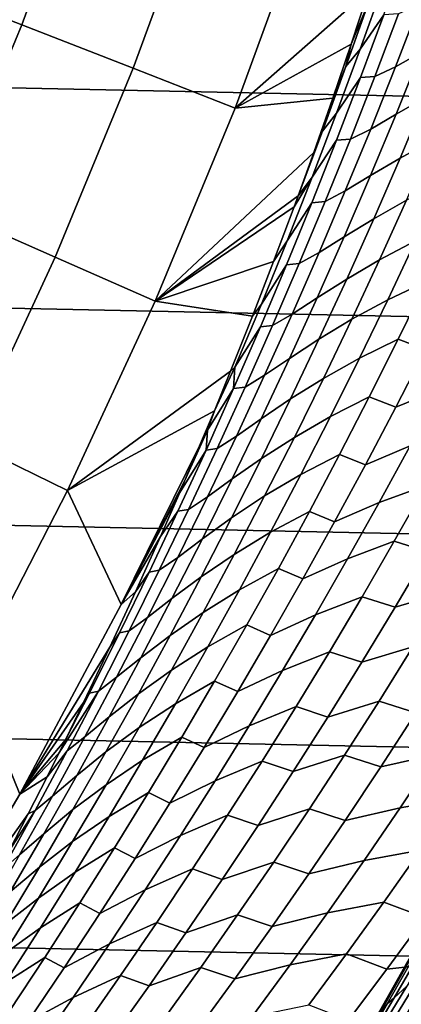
# Model space of a CAD drawing. Header units: metres. Extents: x -29 to 117, y -464 to 29.
# Tile 167 of 256: x 23.29 to 25.27, y -14.17 to -9.07. Entities that reach past the tile are written whole.
import ezdxf

# ---------------------------------------------------------------- set-up
doc = ezdxf.new("R2010")
doc.units = ezdxf.units.M
doc.layers.add('solid_24_501_056_XXX', color=7, linetype='CONTINUOUS')

msp = doc.modelspace()

# ---------------------------------------------------------------- linework, layer by layer
at = {"layer": 'solid_24_501_056_XXX'}
for points in [[(-27.991997, -7.187365, -99.5), (27.666569, -8.352916, -99.5), (27.292519, -9.504066, -99.5), (-27.666569, -8.352916, -99.5)], [(23.302654, -9.092724, 106.589211), (23.658504, -8.121975, 106.589211), (23.020161, -7.902831, 113.790924), (22.673912, -8.847388, 113.790924)], [(23.881174, -9.318463, 99.382652), (24.245859, -8.323614, 99.382652), (23.658504, -8.121975, 106.589211), (23.302654, -9.092724, 106.589211)], [(-27.666569, -8.352916, -99.5), (27.292519, -9.504066, -99.5), (26.870518, -10.63886, -99.5), (-27.292519, -9.504066, -99.5)], [(24.409439, -9.524592, 92.171654), (24.782192, -8.507737, 92.171654), (24.245859, -8.323614, 99.382652), (23.881174, -9.318463, 99.382652)], [(25.192938, -8.634206, 86.18499), (24.782192, -8.507737, 92.171654), (24.409439, -9.524592, 92.171654), (25.104357, -8.913519, 86.06292)], [(25.298416, -8.71437, 85.145607), (25.177538, -8.886354, 85.471405), (25.059048, -9.219517, 85.387375), (25.181787, -9.041244, 85.06398)], [(22.906992, -10.047938, 106.589211), (23.302654, -9.092724, 106.589211), (22.673912, -8.847388, 113.790924), (22.288925, -9.776829, 113.790924)], [(25.01244, -9.193393, 85.936501), (25.104357, -8.913519, 86.06292), (24.409439, -9.524592, 92.171654)], [(25.059048, -9.219517, 85.387375), (25.177538, -8.886354, 85.471405), (25.103182, -8.973261, 85.821594), (24.985134, -9.30968, 85.736794)], [(25.103182, -8.973261, 85.821594), (25.104357, -8.913519, 86.06292), (25.01244, -9.193393, 85.936501)], [(25.374187, -9.237267, 83.930786), (25.498909, -8.916581, 84.015976), (25.366081, -8.987625, 84.352524), (25.241888, -9.311055, 84.266937)], [(24.985134, -9.30968, 85.736794), (25.103182, -8.973261, 85.821594), (25.01244, -9.193393, 85.936501)], [(25.241888, -9.311055, 84.266937), (25.366081, -8.987625, 84.352524), (25.257807, -9.036547, 84.700233), (25.134838, -9.361945, 84.61467)], [(25.181787, -9.041244, 85.06398), (25.059048, -9.219517, 85.387375), (24.936611, -9.551603, 85.300186), (25.061274, -9.367085, 84.979279)], [(25.134838, -9.361945, 84.61467), (25.257807, -9.036547, 84.700233), (25.181787, -9.041244, 85.06398), (25.061274, -9.367085, 84.979279)], [(23.475689, -10.297392, 99.382652), (23.881174, -9.318463, 99.382652), (23.302654, -9.092724, 106.589211), (22.906992, -10.047938, 106.589211)], [(25.527082, -9.152851, 83.603645), (25.374187, -9.237267, 83.930786), (25.245539, -9.556811, 83.842537), (25.398315, -9.469272, 83.516029)], [(24.91711, -9.473927, 85.805473), (25.01244, -9.193393, 85.936501), (24.409439, -9.524592, 92.171654)], [(24.936611, -9.551603, 85.300186), (25.059048, -9.219517, 85.387375), (24.985134, -9.30968, 85.736794), (24.86315, -9.645015, 85.648796)], [(24.985134, -9.30968, 85.736794), (25.01244, -9.193393, 85.936501), (24.91711, -9.473927, 85.805473)], [(25.245539, -9.556811, 83.842537), (25.374187, -9.237267, 83.930786), (25.241888, -9.311055, 84.266937), (25.113773, -9.633351, 84.178261)], [(23.994984, -10.525176, 92.171654), (24.409439, -9.524592, 92.171654), (23.881174, -9.318463, 99.382652), (23.475689, -10.297392, 99.382652)], [(24.86315, -9.645015, 85.648796), (24.985134, -9.30968, 85.736794), (24.91711, -9.473927, 85.805473)], [(25.113773, -9.633351, 84.178261), (25.241888, -9.311055, 84.266937), (25.134838, -9.361945, 84.61467), (25.007975, -9.686224, 84.526016)], [(25.061274, -9.367085, 84.979279), (24.936611, -9.551603, 85.300186), (24.810287, -9.882556, 85.209839), (24.936926, -9.691838, 84.89151)], [(25.007975, -9.686224, 84.526016), (25.134838, -9.361945, 84.61467), (25.061274, -9.367085, 84.979279), (24.936926, -9.691838, 84.89151)], [(25.568533, -9.379334, 83.196999), (25.398315, -9.469272, 83.516029), (25.26568, -9.784498, 83.425385), (25.435997, -9.691329, 83.107071)], [(24.91711, -9.473927, 85.805473), (24.409439, -9.524592, 92.171654), (23.994984, -10.525176, 92.171654), (24.818289, -9.755214, 85.669579)], [(24.86315, -9.645015, 85.648796), (24.91711, -9.473927, 85.805473), (24.818289, -9.755214, 85.669579)], [(25.398315, -9.469272, 83.516029), (25.245539, -9.556811, 83.842537), (25.113016, -9.875166, 83.751228), (25.26568, -9.784498, 83.425385)], [(-27.292519, -9.504066, -99.5), (26.870518, -10.63886, -99.5), (26.401428, -11.754766, -99.5), (-26.870518, -10.63886, -99.5)], [(24.810287, -9.882556, 85.209839), (24.936611, -9.551603, 85.300186), (24.86315, -9.645015, 85.648796), (24.737276, -9.979157, 85.558037)], [(25.113016, -9.875166, 83.751228), (25.245539, -9.556811, 83.842537), (25.113773, -9.633351, 84.178261), (24.981794, -9.954464, 84.086502)], [(24.86315, -9.645015, 85.648796), (24.818289, -9.755214, 85.669579), (24.737276, -9.979157, 85.558037)], [(24.981794, -9.954464, 84.086502), (25.113773, -9.633351, 84.178261), (25.007975, -9.686224, 84.526016), (24.877274, -10.009333, 84.434265)], [(24.936926, -9.691838, 84.89151), (24.810287, -9.882556, 85.209839), (24.680128, -10.212323, 85.116333), (24.8088, -10.01545, 84.800682)], [(24.877274, -10.009333, 84.434265), (25.007975, -9.686224, 84.526016), (24.936926, -9.691838, 84.89151), (24.8088, -10.01545, 84.800682)], [(25.435997, -9.691329, 83.107071), (25.26568, -9.784498, 83.425385), (25.129238, -10.098495, 83.331734), (25.299667, -10.002088, 83.014168)], [(24.737276, -9.979157, 85.558037), (24.818289, -9.755214, 85.669579), (23.994984, -10.525176, 92.171654)], [(25.26568, -9.784498, 83.425385), (25.113016, -9.875166, 83.751228), (24.976685, -10.192294, 83.656876), (25.129238, -10.098495, 83.331734)], [(24.810287, -9.882556, 85.209839), (24.715885, -10.037348, 85.528564), (24.609806, -10.320411, 85.382187), (24.680128, -10.212323, 85.116333)], [(24.810287, -9.882556, 85.209839), (24.737276, -9.979157, 85.558037), (24.715885, -10.037348, 85.528564)], [(24.976685, -10.192294, 83.656876), (25.113016, -9.875166, 83.751228), (24.981794, -9.954464, 84.086502), (24.84601, -10.274357, 83.991676)], [(24.84601, -10.274357, 83.991676), (24.981794, -9.954464, 84.086502), (24.877274, -10.009333, 84.434265), (24.742792, -10.331234, 84.339447)], [(25.486036, -9.907127, 82.703636), (25.299667, -10.002088, 83.014168), (25.159599, -10.311576, 82.918304), (25.346216, -10.213385, 82.608543)], [(24.715885, -10.037348, 85.528564), (24.737276, -9.979157, 85.558037), (23.994984, -10.525176, 92.171654)], [(25.299667, -10.002088, 83.014168), (25.129238, -10.098495, 83.331734), (24.989052, -10.411224, 83.235085), (25.159599, -10.311576, 82.918304)], [(23.030094, -11.258727, 99.382652), (23.475689, -10.297392, 99.382652), (22.906992, -10.047938, 106.589211), (22.472193, -10.985986, 106.589211)], [(24.609806, -10.320411, 85.382187), (24.715885, -10.037348, 85.528564), (23.994984, -10.525176, 92.171654)], [(24.8088, -10.01545, 84.800682), (24.680128, -10.212323, 85.116333), (24.546194, -10.540866, 85.019691), (24.67695, -10.337881, 84.706802)], [(24.742792, -10.331234, 84.339447), (24.877274, -10.009333, 84.434265), (24.8088, -10.01545, 84.800682), (24.67695, -10.337881, 84.706802)], [(25.129238, -10.098495, 83.331734), (24.976685, -10.192294, 83.656876), (24.836601, -10.508161, 83.559494), (24.989052, -10.411224, 83.235085)], [(25.546515, -10.121346, 82.304977), (25.346216, -10.213385, 82.608543), (25.202734, -10.518329, 82.510551), (25.403305, -10.423191, 82.207687)], [(24.836601, -10.508161, 83.559494), (24.976685, -10.192294, 83.656876), (24.84601, -10.274357, 83.991676), (24.706482, -10.592993, 83.893799)], [(24.546194, -10.540866, 85.019691), (24.680128, -10.212323, 85.116333), (24.609806, -10.320411, 85.382187), (24.500027, -10.604212, 85.230843)], [(25.346216, -10.213385, 82.608543), (25.159599, -10.311576, 82.918304), (25.015858, -10.619756, 82.819504), (25.202734, -10.518329, 82.510551)], [(23.539534, -11.507777, 92.171654), (23.994984, -10.525176, 92.171654), (23.475689, -10.297392, 99.382652), (23.030094, -11.258727, 99.382652)], [(24.706482, -10.592993, 83.893799), (24.84601, -10.274357, 83.991676), (24.742792, -10.331234, 84.339447), (24.604591, -10.65189, 84.24157)], [(25.159599, -10.311576, 82.918304), (24.989052, -10.411224, 83.235085), (24.845177, -10.722651, 83.135452), (25.015858, -10.619756, 82.819504)], [(24.500027, -10.604212, 85.230843), (24.609806, -10.320411, 85.382187), (23.994984, -10.525176, 92.171654)], [(24.67695, -10.337881, 84.706802), (24.546194, -10.540866, 85.019691), (24.408541, -10.868148, 84.91993), (24.541435, -10.659096, 84.609879)], [(24.604591, -10.65189, 84.24157), (24.742792, -10.331234, 84.339447), (24.67695, -10.337881, 84.706802), (24.541435, -10.659096, 84.609879)], [(24.989052, -10.411224, 83.235085), (24.836601, -10.508161, 83.559494), (24.692827, -10.822724, 83.459106), (24.845177, -10.722651, 83.135452)], [(25.403305, -10.423191, 82.207687), (25.202734, -10.518329, 82.510551), (25.055651, -10.821923, 82.409676), (25.25651, -10.723678, 82.107552)], [(25.398228, -10.776155, 81.762611), (25.548534, -10.47506, 81.864899), (25.403305, -10.423191, 82.207687), (25.25651, -10.723678, 82.107552)], [(24.692827, -10.822724, 83.459106), (24.836601, -10.508161, 83.559494), (24.706482, -10.592993, 83.893799), (24.563267, -10.910332, 83.792892)], [(24.500027, -10.604212, 85.230843), (23.994984, -10.525176, 92.171654), (23.539534, -11.507777, 92.171654), (24.386515, -10.888615, 85.074661)], [(24.408541, -10.868148, 84.91993), (24.546194, -10.540866, 85.019691), (24.500027, -10.604212, 85.230843), (24.386515, -10.888615, 85.074661)], [(25.202734, -10.518329, 82.510551), (25.015858, -10.619756, 82.819504), (24.868498, -10.926592, 82.717789), (25.055651, -10.821923, 82.409676)], [(24.563267, -10.910332, 83.792892), (24.706482, -10.592993, 83.893799), (24.604591, -10.65189, 84.24157), (24.462727, -10.971264, 84.140648)], [(-26.870518, -10.63886, -99.5), (26.401428, -11.754766, -99.5), (25.886116, -12.849844, -99.5), (-26.401428, -11.754766, -99.5)], [(24.462727, -10.971264, 84.140648), (24.604591, -10.65189, 84.24157), (24.541435, -10.659096, 84.609879), (24.402308, -10.979056, 84.509941)], [(24.402308, -10.979056, 84.509941), (24.541435, -10.659096, 84.609879), (24.408541, -10.868148, 84.91993)], [(25.015858, -10.619756, 82.819504), (24.845177, -10.722651, 83.135452), (24.697678, -11.032734, 83.032867), (24.868498, -10.926592, 82.717789)], [(25.628014, -10.685079, 81.476158), (25.398228, -10.776155, 81.762611), (25.244339, -11.075788, 81.657471), (25.474592, -10.981714, 81.371689)], [(24.845177, -10.722651, 83.135452), (24.692827, -10.822724, 83.459106), (24.545422, -11.135948, 83.355728), (24.697678, -11.032734, 83.032867)], [(25.25651, -10.723678, 82.107552), (25.055651, -10.821923, 82.409676), (24.905024, -11.12413, 82.305939), (25.106184, -11.02277, 82.004585)], [(25.244339, -11.075788, 81.657471), (25.398228, -10.776155, 81.762611), (25.25651, -10.723678, 82.107552), (25.106184, -11.02277, 82.004585)], [(25.055651, -10.821923, 82.409676), (24.868498, -10.926592, 82.717789), (24.717583, -11.232043, 82.613159), (24.905024, -11.12413, 82.305939)], [(24.402308, -10.979056, 84.509941), (24.408541, -10.868148, 84.91993), (24.302406, -11.093849, 84.959038), (24.267227, -11.194127, 84.817062)], [(24.408541, -10.868148, 84.91993), (24.386515, -10.888615, 85.074661), (24.302406, -11.093849, 84.959038)], [(24.545422, -11.135948, 83.355728), (24.692827, -10.822724, 83.459106), (24.563267, -10.910332, 83.792892), (24.416426, -11.226336, 83.688965)], [(24.302406, -11.093849, 84.959038), (24.386515, -10.888615, 85.074661), (23.539534, -11.507777, 92.171654)], [(24.416426, -11.226336, 83.688965), (24.563267, -10.910332, 83.792892), (24.462727, -10.971264, 84.140648), (24.317253, -11.289313, 84.036697)], [(24.317253, -11.289313, 84.036697), (24.462727, -10.971264, 84.140648), (24.402308, -10.979056, 84.509941), (24.259626, -11.297725, 84.407005)], [(24.868498, -10.926592, 82.717789), (24.697678, -11.032734, 83.032867), (24.546608, -11.341434, 82.927353), (24.717583, -11.232043, 82.613159)], [(24.259626, -11.297725, 84.407005), (24.402308, -10.979056, 84.509941), (24.267227, -11.194127, 84.817062)], [(25.106184, -11.02277, 82.004585), (24.905024, -11.12413, 82.305939), (24.750916, -11.424911, 82.199364), (24.952391, -11.32043, 81.898827)], [(25.086927, -11.373916, 81.549492), (25.244339, -11.075788, 81.657471), (25.106184, -11.02277, 82.004585), (24.952391, -11.32043, 81.898827)], [(25.474592, -10.981714, 81.371689), (25.244339, -11.075788, 81.657471), (25.086927, -11.373916, 81.549492), (25.317669, -11.276834, 81.264435)], [(24.697678, -11.032734, 83.032867), (24.545422, -11.135948, 83.355728), (24.394442, -11.447789, 83.249374), (24.546608, -11.341434, 82.927353)], [(24.226025, -11.276424, 84.854057), (24.302406, -11.093849, 84.959038), (23.539534, -11.507777, 92.171654), (23.818024, -12.099214, 84.956604)], [(24.267227, -11.194127, 84.817062), (24.302406, -11.093849, 84.959038), (24.226025, -11.276424, 84.854057)], [(24.905024, -11.12413, 82.305939), (24.717583, -11.232043, 82.613159), (24.563171, -11.53607, 82.505661), (24.750916, -11.424911, 82.199364)], [(24.394442, -11.447789, 83.249374), (24.545422, -11.135948, 83.355728), (24.416426, -11.226336, 83.688965), (24.266014, -11.54096, 83.582047)], [(24.259626, -11.297725, 84.407005), (24.267227, -11.194127, 84.817062), (24.148054, -11.459251, 84.746872), (24.122353, -11.518764, 84.711525)], [(24.267227, -11.194127, 84.817062), (24.226025, -11.276424, 84.854057), (24.148054, -11.459251, 84.746872)], [(24.266014, -11.54096, 83.582047), (24.416426, -11.226336, 83.688965), (24.317253, -11.289313, 84.036697), (24.168234, -11.605998, 83.929749)], [(25.559036, -11.190709, 80.985481), (25.317669, -11.276834, 81.264435), (25.157309, -11.570403, 81.154404), (25.399097, -11.481488, 80.876022)], [(23.043867, -12.470717, 92.171654), (23.539534, -11.507777, 92.171654), (23.030094, -11.258727, 99.382652), (22.545155, -12.200828, 99.382652)], [(24.148054, -11.459251, 84.746872), (24.226025, -11.276424, 84.854057), (23.818024, -12.099214, 84.956604)], [(24.717583, -11.232043, 82.613159), (24.546608, -11.341434, 82.927353), (24.392033, -11.64871, 82.818916), (24.563171, -11.53607, 82.505661)], [(25.317669, -11.276834, 81.264435), (25.086927, -11.373916, 81.549492), (24.926058, -11.670501, 81.438705), (25.157309, -11.570403, 81.154404)], [(24.259626, -11.297725, 84.407005), (24.122353, -11.518764, 84.711525), (24.022974, -11.745489, 84.574799), (24.113445, -11.615059, 84.301079)], [(24.168234, -11.605998, 83.929749), (24.317253, -11.289313, 84.036697), (24.259626, -11.297725, 84.407005), (24.113445, -11.615059, 84.301079)], [(24.952391, -11.32043, 81.898827), (24.750916, -11.424911, 82.199364), (24.593384, -11.724223, 82.089966), (24.795191, -11.616617, 81.790283)], [(24.926058, -11.670501, 81.438705), (25.086927, -11.373916, 81.549492), (24.952391, -11.32043, 81.898827), (24.795191, -11.616617, 81.790283)], [(24.546608, -11.341434, 82.927353), (24.394442, -11.447789, 83.249374), (24.239948, -11.758206, 83.140076), (24.392033, -11.64871, 82.818916)], [(24.750916, -11.424911, 82.199364), (24.563171, -11.53607, 82.505661), (24.405321, -11.838631, 82.395309), (24.593384, -11.724223, 82.089966)], [(24.122353, -11.518764, 84.711525), (24.148054, -11.459251, 84.746872), (23.818024, -12.099214, 84.956604)], [(24.239948, -11.758206, 83.140076), (24.394442, -11.447789, 83.249374), (24.266014, -11.54096, 83.582047), (24.112093, -11.854166, 83.472153)], [(25.399097, -11.481488, 80.876022), (25.157309, -11.570403, 81.154404), (24.99357, -11.862379, 81.041634), (25.2358, -11.770661, 80.763863)], [(25.410105, -11.824925, 80.43882), (25.576622, -11.535551, 80.5532), (25.399097, -11.481488, 80.876022), (25.2358, -11.770661, 80.763863)], [(23.292358, -13.08263, 84.956604), (23.818024, -12.099214, 84.956604), (23.539534, -11.507777, 92.171654), (23.043867, -12.470717, 92.171654)], [(24.022974, -11.745489, 84.574799), (24.122353, -11.518764, 84.711525), (23.818024, -12.099214, 84.956604)], [(24.563171, -11.53607, 82.505661), (24.392033, -11.64871, 82.818916), (24.234009, -11.954519, 82.707581), (24.405321, -11.838631, 82.395309)], [(24.112093, -11.854166, 83.472153), (24.266014, -11.54096, 83.582047), (24.168234, -11.605998, 83.929749), (24.01572, -11.921276, 83.819817)], [(25.157309, -11.570403, 81.154404), (24.926058, -11.670501, 81.438705), (24.761793, -11.965502, 81.325142), (24.99357, -11.862379, 81.041634)], [(24.113445, -11.615059, 84.301079), (24.022974, -11.745489, 84.574799), (23.893904, -12.03234, 84.396973), (23.96382, -11.931017, 84.192184)], [(24.01572, -11.921276, 83.819817), (24.168234, -11.605998, 83.929749), (24.113445, -11.615059, 84.301079), (23.96382, -11.931017, 84.192184)], [(24.795191, -11.616617, 81.790283), (24.593384, -11.724223, 82.089966), (24.432489, -12.022027, 81.977783), (24.634644, -11.911293, 81.678986)], [(24.761793, -11.965502, 81.325142), (24.926058, -11.670501, 81.438705), (24.795191, -11.616617, 81.790283), (24.634644, -11.911293, 81.678986)], [(24.392033, -11.64871, 82.818916), (24.239948, -11.758206, 83.140076), (24.082001, -12.067156, 83.027847), (24.234009, -11.954519, 82.707581)], [(24.593384, -11.724223, 82.089966), (24.405321, -11.838631, 82.395309), (24.244097, -12.139682, 82.28212), (24.432489, -12.022027, 81.977783)], [(-26.401428, -11.754766, -99.5), (25.886116, -12.849844, -99.5), (25.325327, -13.922554, -99.5), (-25.886116, -12.849844, -99.5)], [(23.893904, -12.03234, 84.396973), (24.022974, -11.745489, 84.574799), (23.818024, -12.099214, 84.956604)], [(24.082001, -12.067156, 83.027847), (24.239948, -11.758206, 83.140076), (24.112093, -11.854166, 83.472153), (23.954718, -12.165906, 83.359306)], [(25.2358, -11.770661, 80.763863), (24.99357, -11.862379, 81.041634), (24.826519, -12.152722, 80.926147), (25.069208, -12.05819, 80.649025)], [(25.240259, -12.112579, 80.321747), (25.410105, -11.824925, 80.43882), (25.2358, -11.770661, 80.763863), (25.069208, -12.05819, 80.649025)], [(25.674906, -11.750205, 80.176346), (25.410105, -11.824925, 80.43882), (25.240259, -12.112579, 80.321747), (25.505487, -12.035354, 80.059654)], [(24.405321, -11.838631, 82.395309), (24.234009, -11.954519, 82.707581), (24.072598, -12.258818, 82.593384), (24.244097, -12.139682, 82.28212)], [(23.954718, -12.165906, 83.359306), (24.112093, -11.854166, 83.472153), (24.01572, -11.921276, 83.819817), (23.859776, -12.235102, 83.706924)], [(24.99357, -11.862379, 81.041634), (24.761793, -11.965502, 81.325142), (24.594198, -12.258876, 81.208824), (24.826519, -12.152722, 80.926147)], [(23.96382, -11.931017, 84.192184), (23.893904, -12.03234, 84.396973), (23.76078, -12.319734, 84.213501), (23.810806, -12.245558, 84.080353)], [(23.859776, -12.235102, 83.706924), (24.01572, -11.921276, 83.819817), (23.96382, -11.931017, 84.192184), (23.810806, -12.245558, 84.080353)], [(24.634644, -11.911293, 81.678986), (24.432489, -12.022027, 81.977783), (24.268291, -12.318281, 81.862831), (24.470808, -12.204415, 81.564957)], [(24.594198, -12.258876, 81.208824), (24.761793, -11.965502, 81.325142), (24.634644, -11.911293, 81.678986), (24.470808, -12.204415, 81.564957)], [(24.234009, -11.954519, 82.707581), (24.082001, -12.067156, 83.027847), (23.920656, -12.374593, 82.91272), (24.072598, -12.258818, 82.593384)], [(23.893904, -12.03234, 84.396973), (23.818024, -12.099214, 84.956604), (23.292358, -13.08263, 84.956604), (23.76078, -12.319734, 84.213501)], [(24.432489, -12.022027, 81.977783), (24.244097, -12.139682, 82.28212), (24.079554, -12.439181, 82.16613), (24.268291, -12.318281, 81.862831)], [(25.505487, -12.035354, 80.059654), (25.240259, -12.112579, 80.321747), (25.067152, -12.398473, 80.202019), (25.332825, -12.318725, 79.940338)], [(23.920656, -12.374593, 82.91272), (24.082001, -12.067156, 83.027847), (23.954718, -12.165906, 83.359306), (23.793951, -12.476136, 83.24353)], [(25.069208, -12.05819, 80.649025), (24.826519, -12.152722, 80.926147), (24.656219, -12.441392, 80.807983), (24.899384, -12.344036, 80.53154)], [(25.067152, -12.398473, 80.202019), (25.240259, -12.112579, 80.321747), (25.069208, -12.05819, 80.649025), (24.899384, -12.344036, 80.53154)], [(24.244097, -12.139682, 82.28212), (24.072598, -12.258818, 82.593384), (23.907856, -12.561561, 82.476349), (24.079554, -12.439181, 82.16613)], [(23.793951, -12.476136, 83.24353), (23.954718, -12.165906, 83.359306), (23.859776, -12.235102, 83.706924), (23.700453, -12.54743, 83.591087)], [(24.826519, -12.152722, 80.926147), (24.594198, -12.258876, 81.208824), (24.423332, -12.550582, 81.089783), (24.656219, -12.441392, 80.807983)], [(23.810806, -12.245558, 84.080353), (23.76078, -12.319734, 84.213501), (23.623558, -12.60753, 84.024773), (23.654457, -12.558636, 83.965591)], [(23.700453, -12.54743, 83.591087), (23.859776, -12.235102, 83.706924), (23.810806, -12.245558, 84.080353), (23.654457, -12.558636, 83.965591)], [(24.470808, -12.204415, 81.564957), (24.268291, -12.318281, 81.862831), (24.100853, -12.612941, 81.74514), (24.303745, -12.495943, 81.448235)], [(24.423332, -12.550582, 81.089783), (24.594198, -12.258876, 81.208824), (24.470808, -12.204415, 81.564957), (24.303745, -12.495943, 81.448235)], [(24.072598, -12.258818, 82.593384), (23.920656, -12.374593, 82.91272), (23.755978, -12.680471, 82.794716), (23.907856, -12.561561, 82.476349)], [(23.623558, -12.60753, 84.024773), (23.76078, -12.319734, 84.213501), (23.292358, -13.08263, 84.956604)], [(24.268291, -12.318281, 81.862831), (24.079554, -12.439181, 82.16613), (23.911755, -12.737083, 82.047363), (24.100853, -12.612941, 81.74514)], [(24.899384, -12.344036, 80.53154), (24.656219, -12.441392, 80.807983), (24.482733, -12.728346, 80.687164), (24.726393, -12.628158, 80.411438)], [(24.890846, -12.682566, 80.079659), (25.067152, -12.398473, 80.202019), (24.899384, -12.344036, 80.53154), (24.726393, -12.628158, 80.411438)], [(25.332825, -12.318725, 79.940338), (25.067152, -12.398473, 80.202019), (24.890846, -12.682566, 80.079659), (25.156984, -12.600279, 79.818428)], [(25.348209, -12.661195, 79.505821), (25.527157, -12.379629, 79.630066), (25.332825, -12.318725, 79.940338), (25.156984, -12.600279, 79.818428)], [(23.755978, -12.680471, 82.794716), (23.920656, -12.374593, 82.91272), (23.793951, -12.476136, 83.24353), (23.629848, -12.78481, 83.124855)], [(24.079554, -12.439181, 82.16613), (23.907856, -12.561561, 82.476349), (23.739847, -12.862701, 82.356491), (23.911755, -12.737083, 82.047363)], [(24.656219, -12.441392, 80.807983), (24.423332, -12.550582, 81.089783), (24.249264, -12.840576, 80.968048), (24.482733, -12.728346, 80.687164)], [(22.726114, -14.043253, 84.956604), (23.292358, -13.08263, 84.956604), (23.043867, -12.470717, 92.171654), (22.508829, -13.412352, 92.171654)], [(23.629848, -12.78481, 83.124855), (23.793951, -12.476136, 83.24353), (23.700453, -12.54743, 83.591087), (23.537811, -12.858215, 83.472336)], [(24.303745, -12.495943, 81.448235), (24.100853, -12.612941, 81.74514), (23.930233, -12.905961, 81.624741), (24.133518, -12.785833, 81.328835)], [(24.249264, -12.840576, 80.968048), (24.423332, -12.550582, 81.089783), (24.303745, -12.495943, 81.448235), (24.133518, -12.785833, 81.328835)], [(23.700453, -12.54743, 83.591087), (23.494959, -12.869986, 83.848099), (23.43413, -12.991818, 83.764565), (23.537811, -12.858215, 83.472336)], [(23.700453, -12.54743, 83.591087), (23.654457, -12.558636, 83.965591), (23.529774, -12.7996, 83.89592), (23.494959, -12.869986, 83.848099)], [(23.529774, -12.7996, 83.89592), (23.623558, -12.60753, 84.024773), (23.292358, -13.08263, 84.956604)], [(23.654457, -12.558636, 83.965591), (23.623558, -12.60753, 84.024773), (23.529774, -12.7996, 83.89592)], [(23.907856, -12.561561, 82.476349), (23.755978, -12.680471, 82.794716), (23.588022, -12.984745, 82.673866), (23.739847, -12.862701, 82.356491)], [(25.156984, -12.600279, 79.818428), (24.890846, -12.682566, 80.079659), (24.711411, -12.964828, 79.954697), (24.978031, -12.879985, 79.693962)], [(25.166128, -12.940837, 79.379005), (25.348209, -12.661195, 79.505821), (25.156984, -12.600279, 79.818428), (24.978031, -12.879985, 79.693962)], [(25.63356, -12.599571, 79.260124), (25.348209, -12.661195, 79.505821), (25.166128, -12.940837, 79.379005), (25.451872, -12.877002, 79.133484)], [(24.100853, -12.612941, 81.74514), (23.911755, -12.737083, 82.047363), (23.740759, -13.033343, 81.925842), (23.930233, -12.905961, 81.624741)], [(24.726393, -12.628158, 80.411438), (24.482733, -12.728346, 80.687164), (24.306126, -13.013551, 80.563721), (24.550297, -12.910519, 80.28875)], [(24.711411, -12.964828, 79.954697), (24.890846, -12.682566, 80.079659), (24.726393, -12.628158, 80.411438), (24.550297, -12.910519, 80.28875)], [(23.588022, -12.984745, 82.673866), (23.755978, -12.680471, 82.794716), (23.629848, -12.78481, 83.124855), (23.462471, -13.09188, 83.003304)], [(23.911755, -12.737083, 82.047363), (23.739847, -12.862701, 82.356491), (23.568628, -13.162194, 82.233849), (23.740759, -13.033343, 81.925842)], [(24.482733, -12.728346, 80.687164), (24.249264, -12.840576, 80.968048), (24.072052, -13.128825, 80.843643), (24.306126, -13.013551, 80.563721)], [(23.494959, -12.869986, 83.848099), (23.529774, -12.7996, 83.89592), (23.292358, -13.08263, 84.956604)], [(23.462471, -13.09188, 83.003304), (23.629848, -12.78481, 83.124855), (23.537811, -12.858215, 83.472336), (23.371908, -13.16741, 83.3507)], [(24.133518, -12.785833, 81.328835), (23.930233, -12.905961, 81.624741), (23.756493, -13.197306, 81.501656), (23.960184, -13.074046, 81.206795)], [(24.072052, -13.128825, 80.843643), (24.249264, -12.840576, 80.968048), (24.133518, -12.785833, 81.328835), (23.960184, -13.074046, 81.206795)], [(-25.886116, -12.849844, -99.5), (25.325327, -13.922554, -99.5), (24.71983, -14.971294, -99.5), (-25.325327, -13.922554, -99.5)], [(23.371908, -13.16741, 83.3507), (23.537811, -12.858215, 83.472336), (23.43413, -12.991818, 83.764565), (23.336609, -13.184176, 83.630638)], [(23.739847, -12.862701, 82.356491), (23.588022, -12.984745, 82.673866), (23.416851, -13.287365, 82.550186), (23.568628, -13.162194, 82.233849)], [(25.744228, -12.827444, 78.894806), (25.451872, -12.877002, 79.133484), (25.26713, -13.152467, 79.004333), (25.559763, -13.100916, 78.765633)], [(23.43413, -12.991818, 83.764565), (23.494959, -12.869986, 83.848099), (23.292358, -13.08263, 84.956604)], [(23.930233, -12.905961, 81.624741), (23.740759, -13.033343, 81.925842), (23.566628, -13.327923, 81.801598), (23.756493, -13.197306, 81.501656)], [(24.550297, -12.910519, 80.28875), (24.306126, -13.013551, 80.563721), (24.126455, -13.296983, 80.437668), (24.371159, -13.191099, 80.163498)], [(24.528906, -13.245239, 79.827156), (24.711411, -12.964828, 79.954697), (24.550297, -12.910519, 80.28875), (24.371159, -13.191099, 80.163498)], [(24.978031, -12.879985, 79.693962), (24.711411, -12.964828, 79.954697), (24.528906, -13.245239, 79.827156), (24.796028, -13.157823, 79.566948)], [(24.980974, -13.218538, 79.249649), (25.166128, -12.940837, 79.379005), (24.978031, -12.879985, 79.693962), (24.796028, -13.157823, 79.566948)], [(25.451872, -12.877002, 79.133484), (25.166128, -12.940837, 79.379005), (24.980974, -13.218538, 79.249649), (25.26713, -13.152467, 79.004333)], [(23.43413, -12.991818, 83.764565), (23.292358, -13.08263, 84.956604), (22.726114, -14.043253, 84.956604), (23.336609, -13.184176, 83.630638)], [(23.416851, -13.287365, 82.550186), (23.588022, -12.984745, 82.673866), (23.462471, -13.09188, 83.003304), (23.291878, -13.397297, 82.878906)], [(24.306126, -13.013551, 80.563721), (24.072052, -13.128825, 80.843643), (23.891762, -13.415307, 80.716591), (24.126455, -13.296983, 80.437668)], [(23.740759, -13.033343, 81.925842), (23.568628, -13.162194, 82.233849), (23.394264, -13.460004, 82.108444), (23.566628, -13.327923, 81.801598)], [(23.291878, -13.397297, 82.878906), (23.462471, -13.09188, 83.003304), (23.371908, -13.16741, 83.3507), (23.202803, -13.474965, 83.226212)], [(23.960184, -13.074046, 81.206795), (23.756493, -13.197306, 81.501656), (23.579691, -13.486949, 81.3759), (23.783806, -13.360559, 81.08213)], [(23.891762, -13.415307, 80.716591), (24.072052, -13.128825, 80.843643), (23.960184, -13.074046, 81.206795), (23.783806, -13.360559, 81.08213)], [(25.559763, -13.100916, 78.765633), (25.26713, -13.152467, 79.004333), (25.079399, -13.42595, 78.872704), (25.372324, -13.372377, 78.63401)], [(23.371908, -13.16741, 83.3507), (23.237196, -13.376661, 83.494072), (23.135876, -13.569261, 83.354797), (23.202803, -13.474965, 83.226212)], [(23.371908, -13.16741, 83.3507), (23.336609, -13.184176, 83.630638), (23.237196, -13.376661, 83.494072)], [(23.568628, -13.162194, 82.233849), (23.416851, -13.287365, 82.550186), (23.242525, -13.588297, 82.423714), (23.394264, -13.460004, 82.108444)], [(24.796028, -13.157823, 79.566948), (24.528906, -13.245239, 79.827156), (24.343395, -13.523782, 79.697067), (24.611038, -13.433776, 79.437424)], [(24.792812, -13.494282, 79.11776), (24.980974, -13.218538, 79.249649), (24.796028, -13.157823, 79.566948), (24.611038, -13.433776, 79.437424)], [(25.26713, -13.152467, 79.004333), (24.980974, -13.218538, 79.249649), (24.792812, -13.494282, 79.11776), (25.079399, -13.42595, 78.872704)], [(23.237196, -13.376661, 83.494072), (23.336609, -13.184176, 83.630638), (22.726114, -14.043253, 84.956604)], [(23.756493, -13.197306, 81.501656), (23.566628, -13.327923, 81.801598), (23.389421, -13.620798, 81.674644), (23.579691, -13.486949, 81.3759)], [(24.371159, -13.191099, 80.163498), (24.126455, -13.296983, 80.437668), (23.943785, -13.578624, 80.309036), (24.189037, -13.469879, 80.035706)], [(24.343395, -13.523782, 79.697067), (24.528906, -13.245239, 79.827156), (24.371159, -13.191099, 80.163498), (24.189037, -13.469879, 80.035706)], [(23.242525, -13.588297, 82.423714), (23.416851, -13.287365, 82.550186), (23.291878, -13.397297, 82.878906), (23.11813, -13.701026, 82.751678)], [(24.126455, -13.296983, 80.437668), (23.891762, -13.415307, 80.716591), (23.708452, -13.700001, 80.586914), (23.943785, -13.578624, 80.309036)], [(23.566628, -13.327923, 81.801598), (23.394264, -13.460004, 82.108444), (23.216812, -13.756103, 81.980293), (23.389421, -13.620798, 81.674644)], [(23.783806, -13.360559, 81.08213), (23.579691, -13.486949, 81.3759), (23.399887, -13.774868, 81.247505), (23.604441, -13.645348, 80.954857)], [(23.708452, -13.700001, 80.586914), (23.891762, -13.415307, 80.716591), (23.783806, -13.360559, 81.08213), (23.604441, -13.645348, 80.954857)], [(25.372324, -13.372377, 78.63401), (25.079399, -13.42595, 78.872704), (24.888741, -13.697434, 78.738609), (25.181976, -13.641813, 78.499969)], [(25.393774, -13.721718, 78.206375), (25.587156, -13.452338, 78.343033), (25.372324, -13.372377, 78.63401), (25.181976, -13.641813, 78.499969)], [(25.079399, -13.42595, 78.872704), (24.792812, -13.494282, 79.11776), (24.601706, -13.768049, 78.983391), (24.888741, -13.697434, 78.738609)], [(23.394264, -13.460004, 82.108444), (23.242525, -13.588297, 82.423714), (23.065104, -13.887514, 82.294464), (23.216812, -13.756103, 81.980293)], [(24.189037, -13.469879, 80.035706), (23.943785, -13.578624, 80.309036), (23.758173, -13.858452, 80.177849), (24.003992, -13.74684, 79.905396)], [(24.154938, -13.800436, 79.564453), (24.343395, -13.523782, 79.697067), (24.189037, -13.469879, 80.035706), (24.003992, -13.74684, 79.905396)], [(24.611038, -13.433776, 79.437424), (24.343395, -13.523782, 79.697067), (24.154938, -13.800436, 79.564453), (24.423119, -13.707827, 79.30542)], [(24.601706, -13.768049, 78.983391), (24.792812, -13.494282, 79.11776), (24.611038, -13.433776, 79.437424), (24.423119, -13.707827, 79.30542)], [(23.579691, -13.486949, 81.3759), (23.389421, -13.620798, 81.674644), (23.2092, -13.911945, 81.545013), (23.399887, -13.774868, 81.247505)], [(23.943785, -13.578624, 80.309036), (23.708452, -13.700001, 80.586914), (23.522182, -13.982883, 80.454643), (23.758173, -13.858452, 80.177849)], [(23.389421, -13.620798, 81.674644), (23.216812, -13.756103, 81.980293), (23.036333, -14.050468, 81.849419), (23.2092, -13.911945, 81.545013)], [(23.604441, -13.645348, 80.954857), (23.399887, -13.774868, 81.247505), (23.217142, -14.06104, 81.116486), (23.422148, -13.928391, 80.825005)], [(23.522182, -13.982883, 80.454643), (23.708452, -13.700001, 80.586914), (23.604441, -13.645348, 80.954857), (23.422148, -13.928391, 80.825005)], [(25.181976, -13.641813, 78.499969), (24.888741, -13.697434, 78.738609), (24.695215, -13.966906, 78.602097), (24.988777, -13.909209, 78.363533)], [(25.197529, -13.988976, 78.067337), (25.393774, -13.721718, 78.206375), (25.181976, -13.641813, 78.499969), (24.988777, -13.909209, 78.363533)], [(25.454887, -13.758749, 20.933304), (25.53211, -13.681222, 21.197922), (25.300228, -14.077364, 21.368658), (25.235516, -14.137975, 21.096043)], [(24.423119, -13.707827, 79.30542), (24.154938, -13.800436, 79.564453), (23.963594, -14.075182, 79.429337), (24.232334, -13.979955, 79.170952)], [(24.407713, -14.039824, 78.84655), (24.601706, -13.768049, 78.983391), (24.423119, -13.707827, 79.30542), (24.232334, -13.979955, 79.170952)], [(24.888741, -13.697434, 78.738609), (24.601706, -13.768049, 78.983391), (24.407713, -14.039824, 78.84655), (24.695215, -13.966906, 78.602097)], [(24.71983, -14.971294, -99.5), (25.325327, -13.922554, -99.5), (25.451727, -13.690129, 20), (24.853973, -14.747542, 20)], [(24.853973, -14.747542, 20), (25.451727, -13.690129, 20), (25.290833, -13.985077, 20.213432)], [(25.70196, -13.689535, 77.984268), (25.393774, -13.721718, 78.206375), (25.197529, -13.988976, 78.067337), (25.50592, -13.955067, 77.844963)], [(23.399887, -13.774868, 81.247505), (23.2092, -13.911945, 81.545013), (23.026022, -14.20134, 81.412712), (23.217142, -14.06104, 81.116486)], [(24.003992, -13.74684, 79.905396), (23.758173, -13.858452, 80.177849), (23.569679, -14.136444, 80.044128), (23.816084, -14.021958, 79.772591)], [(23.963594, -14.075182, 79.429337), (24.154938, -13.800436, 79.564453), (24.003992, -13.74684, 79.905396), (23.816084, -14.021958, 79.772591)], [(25.395582, -13.823647, 20.660551), (25.454887, -13.758749, 20.933304), (25.235516, -14.137975, 21.096043), (25.198765, -14.168601, 20.807678)], [(25.120771, -14.289025, 20.555817), (25.320341, -13.936124, 20.405293), (25.395582, -13.823647, 20.660551), (25.198765, -14.168601, 20.807678)], [(23.758173, -13.858452, 80.177849), (23.522182, -13.982883, 80.454643), (23.333014, -14.263932, 80.319794), (23.569679, -14.136444, 80.044128)], [(25.419676, -13.943306, 21.6059), (25.51079, -13.875332, 21.868578), (25.277859, -14.254867, 22.038506), (25.194321, -14.314791, 21.771381)], [(-25.325327, -13.922554, -99.5), (24.71983, -14.971294, -99.5), (24.071438, -15.992999, -99.5), (-24.71983, -14.971294, -99.5)], [(23.422148, -13.928391, 80.825005), (23.217142, -14.06104, 81.116486), (23.031511, -14.345442, 80.982872), (23.236984, -14.209667, 80.692589)], [(23.333014, -14.263932, 80.319794), (23.522182, -13.982883, 80.454643), (23.422148, -13.928391, 80.825005), (23.236984, -14.209667, 80.692589)], [(24.988777, -13.909209, 78.363533), (24.695215, -13.966906, 78.602097), (24.498886, -14.234345, 78.463181), (24.792793, -14.174548, 78.224739)], [(24.998486, -14.254102, 77.925926), (25.197529, -13.988976, 78.067337), (24.988777, -13.909209, 78.363533), (24.792793, -14.174548, 78.224739)], [(25.120771, -14.289025, 20.555817), (25.125946, -14.279048, 20.43227), (25.290833, -13.985077, 20.213432), (25.320341, -13.936124, 20.405293)], [(24.232334, -13.979955, 79.170952), (23.963594, -14.075182, 79.429337), (23.769428, -14.347999, 79.291748), (24.03874, -14.250143, 79.03405)], [(24.210899, -14.309587, 78.707283), (24.407713, -14.039824, 78.84655), (24.232334, -13.979955, 79.170952), (24.03874, -14.250143, 79.03405)], [(24.695215, -13.966906, 78.602097), (24.407713, -14.039824, 78.84655), (24.210899, -14.309587, 78.707283), (24.498886, -14.234345, 78.463181)], [(24.853973, -14.747542, 20), (25.290833, -13.985077, 20.213432), (25.125946, -14.279048, 20.43227)], [(25.50592, -13.955067, 77.844963), (25.197529, -13.988976, 78.067337), (24.998486, -14.254102, 77.925926), (25.3071, -14.218431, 77.703323)], [(25.063084, -14.470608, 21.544212), (25.300228, -14.077364, 21.368658), (25.419676, -13.943306, 21.6059), (25.194321, -14.314791, 21.771381)], [(23.816084, -14.021958, 79.772591), (23.569679, -14.136444, 80.044128), (23.378363, -14.41258, 79.907906), (23.625368, -14.295217, 79.637329)], [(23.769428, -14.347999, 79.291748), (23.963594, -14.075182, 79.429337), (23.816084, -14.021958, 79.772591), (23.625368, -14.295217, 79.637329)], [(25.235516, -14.137975, 21.096043), (25.300228, -14.077364, 21.368658), (25.063084, -14.470608, 21.544212), (25.011387, -14.514587, 21.263166)], [(25.131523, -14.571715, 22.477306), (25.375126, -14.190343, 22.299757), (25.520731, -14.066944, 22.529856), (25.286007, -14.432267, 22.699812)], [(23.569679, -14.136444, 80.044128), (23.333014, -14.263932, 80.319794), (23.141003, -14.543123, 80.182396), (23.378363, -14.41258, 79.907906)], [(25.198765, -14.168601, 20.807678), (25.235516, -14.137975, 21.096043), (25.011387, -14.514587, 21.263166), (24.998056, -14.511434, 20.958405)], [(25.120771, -14.289025, 20.555817), (25.198765, -14.168601, 20.807678), (24.998056, -14.511434, 20.958405)]]:
    msp.add_3dface(points, dxfattribs=at)

doc.saveas('drawing.dxf')
